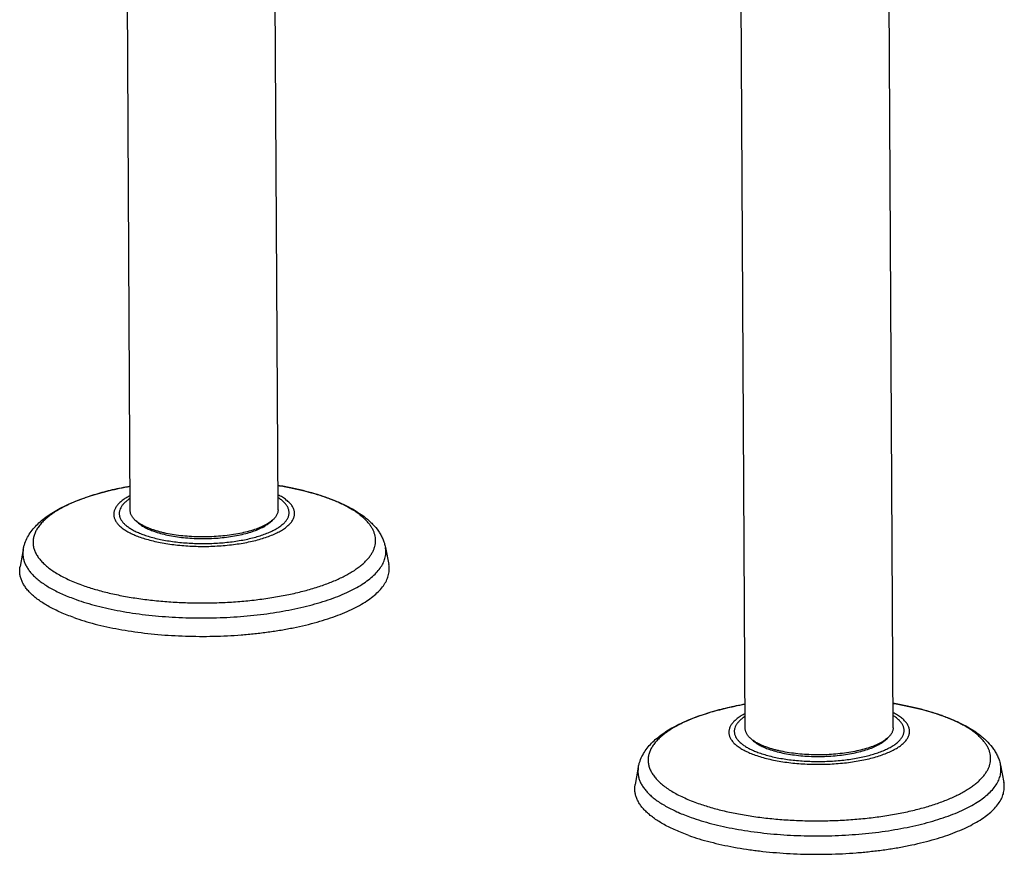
# Model space of a CAD drawing. Header units: millimetres. Extents: x -78 to 822, y -517 to 430.
# Tile 2 of 8: x 140 to 313, y -517 to -370. Entities that reach past the tile are written whole.
import ezdxf

# ---------------------------------------------------------------- set-up
doc = ezdxf.new("R2010")
doc.units = ezdxf.units.MM
doc.header["$LTSCALE"] = 23.1
doc.layers.get('0').update_dxf_attribs({"linetype": 'CONTINUOUS'})

msp = doc.modelspace()

# ---------------------------------------------------------------- linework, layer by layer
at = {"color": 7, "linetype": 'CONTINUOUS'}
for p, q in [((267.87, -494.61), (266.81, -305.64)), ((293.87, -494.47), (292.81, -305.49)), ((185.68, -456.13), (184.97, -330.05)), ((159.68, -456.28), (159, -334.26)), ((161.15, -458.46), (160.69, -458.07)), ((184.23, -458.33), (184.69, -457.93)), ((140.86, -463.06), (140.31, -466.08)), ((204.57, -462.71), (205.16, -465.72)), ((269.34, -496.8), (268.88, -496.41)), ((292.42, -496.67), (292.88, -496.27)), ((249.05, -501.4), (248.5, -504.42)), ((312.76, -501.04), (313.35, -504.06))]:
    msp.add_line(p, q, dxfattribs=at)
for centre in [(181.72, -489.43), (289.91, -527.77)]:
    msp.add_arc(centre, 37.62, 70.489, 70.9108, dxfattribs=at)
for points, knots in [([(140.86, -463.06), (140.9, -462.88), (140.98, -462.5), (141.21, -461.78), (141.61, -460.9), (142.23, -459.92), (142.98, -459.02), (143.85, -458.18), (144.83, -457.39), (145.9, -456.65), (147.08, -455.97), (148.35, -455.32), (149.72, -454.71), (151.18, -454.15), (152.73, -453.62), (154.35, -453.14), (156.06, -452.7), (157.83, -452.31), (159.04, -452.07), (159.65, -451.97)], [0, 0, 0, 0, 0.024869, 0.049725, 0.099449, 0.149538, 0.200482, 0.252822, 0.307068, 0.363645, 0.422867, 0.484944, 0.54999, 0.618036, 0.689041, 0.762909, 0.839489, 0.918594, 1, 1, 1, 1]), ([(185.65, -451.82), (186.41, -451.94), (187.88, -452.21), (190.03, -452.69), (192.07, -453.24), (193.39, -453.65), (194.02, -453.87)], [0, 0, 0, 0, 0.265116, 0.520812, 0.766045, 1, 1, 1, 1]), ([(194.28, -453.97), (194.95, -454.2), (196.22, -454.69), (198.02, -455.53), (199.65, -456.45), (200.86, -457.31), (201.73, -458.04), (202.51, -458.8), (203.2, -459.62), (203.76, -460.51), (204.11, -461.21), (204.39, -461.94), (204.52, -462.45), (204.57, -462.71)], [0, 0, 0, 0, 0.149905, 0.290708, 0.422749, 0.546898, 0.606476, 0.664684, 0.777991, 0.833747, 0.889217, 0.944597, 1, 1, 1, 1]), ([(160.69, -458.07), (160.53, -457.94), (160.32, -457.73), (160.08, -457.42), (159.94, -457.2), (159.82, -456.97), (159.74, -456.74), (159.69, -456.51), (159.68, -456.35), (159.68, -456.28)], [0, 0, 0, 0, 0.289522, 0.422008, 0.547254, 0.666298, 0.780412, 0.89109, 1, 1, 1, 1]), ([(185.68, -456.13), (185.68, -456.21), (185.67, -456.36), (185.62, -456.6), (185.54, -456.83), (185.43, -457.06), (185.29, -457.28), (185.05, -457.59), (184.84, -457.8), (184.69, -457.93)], [0, 0, 0, 0, 0.10891, 0.219588, 0.333702, 0.452746, 0.577992, 0.710478, 1, 1, 1, 1]), ([(163.49, -459.55), (163.34, -459.5), (163.06, -459.39), (162.64, -459.22), (162.25, -459.05), (161.78, -458.81), (161.25, -458.5), (160.86, -458.22), (160.69, -458.07)], [0, 0, 0, 0, 0.146017, 0.286218, 0.420487, 0.548694, 0.786598, 1, 1, 1, 1]), ([(161.15, -458.46), (161.32, -458.61), (161.69, -458.88), (162.32, -459.25), (163.05, -459.59), (163.57, -459.79), (163.84, -459.89)], [0, 0, 0, 0, 0.213428, 0.451361, 0.713816, 1, 1, 1, 1]), ([(184.69, -457.93), (184.58, -458.03), (184.35, -458.21), (183.98, -458.46), (183.57, -458.71), (183.11, -458.94), (182.62, -459.17), (181.89, -459.47), (180.89, -459.8), (179.6, -460.14), (178.21, -460.42), (176.74, -460.63), (175.2, -460.78), (173.63, -460.87), (172.04, -460.88), (170.46, -460.83), (168.92, -460.71), (167.43, -460.52), (166.24, -460.3), (165.33, -460.1), (164.79, -459.96), (164.37, -459.84), (164.07, -459.75), (163.77, -459.65), (163.58, -459.59), (163.49, -459.55)], [0, 0, 0, 0, 0.019194, 0.039797, 0.061829, 0.085288, 0.110152, 0.136383, 0.192721, 0.253777, 0.318873, 0.387231, 0.457994, 0.530253, 0.603067, 0.675482, 0.746555, 0.81537, 0.881059, 0.912484, 0.942837, 0.957585, 0.972036, 0.986177, 1, 1, 1, 1]), ([(163.84, -459.89), (164.22, -460.02), (165.02, -460.27), (166.28, -460.57), (167.64, -460.82), (169.07, -461), (170.55, -461.12), (172.07, -461.17), (173.6, -461.16), (175.11, -461.08), (176.58, -460.93), (178, -460.72), (179.34, -460.45), (180.58, -460.13), (181.54, -459.81), (182.24, -459.52), (182.71, -459.31), (183.15, -459.08), (183.55, -458.84), (183.91, -458.6), (184.13, -458.42), (184.23, -458.33)], [0, 0, 0, 0, 0.057157, 0.118928, 0.184618, 0.253434, 0.324508, 0.396924, 0.469739, 0.541999, 0.612763, 0.681122, 0.74622, 0.807276, 0.863615, 0.889846, 0.914711, 0.93817, 0.960202, 0.980806, 1, 1, 1, 1]), ([(149.76, -475.06), (150.36, -475.27), (151.59, -475.68), (153.52, -476.22), (155.56, -476.7), (157.69, -477.13), (159.91, -477.5), (162.21, -477.8), (164.56, -478.05), (166.97, -478.22), (169.4, -478.33), (171.85, -478.38), (174.31, -478.36), (176.76, -478.27), (179.19, -478.12), (181.58, -477.9), (183.92, -477.61), (186.2, -477.27), (188.4, -476.86), (190.5, -476.4), (192.51, -475.88), (194.41, -475.3), (196.18, -474.68), (197.81, -474.02), (199.3, -473.31), (200.65, -472.56), (201.83, -471.78), (202.85, -470.97), (203.69, -470.14), (204.36, -469.28), (204.78, -468.53), (205.01, -467.94), (205.14, -467.49), (205.21, -467.05), (205.24, -466.6), (205.23, -466.16), (205.19, -465.86), (205.16, -465.72)], [0, 0, 0, 0, 0.031259, 0.064185, 0.098645, 0.13449, 0.171557, 0.209674, 0.248656, 0.288314, 0.328451, 0.368869, 0.409365, 0.449736, 0.489781, 0.529301, 0.568102, 0.605994, 0.642796, 0.678338, 0.712459, 0.745014, 0.775874, 0.80493, 0.832096, 0.857316, 0.880572, 0.901887, 0.921349, 0.939116, 0.955444, 0.963187, 0.970716, 0.978094, 0.985387, 0.992666, 1, 1, 1, 1]), ([(149.76, -475.06), (149.36, -474.92), (148.58, -474.63), (147.46, -474.16), (146.41, -473.68), (145.43, -473.17), (144.54, -472.64), (143.72, -472.1), (142.98, -471.54), (142.32, -470.97), (141.76, -470.39), (141.27, -469.79), (140.88, -469.19), (140.58, -468.57), (140.37, -467.95), (140.25, -467.33), (140.23, -466.7), (140.27, -466.29), (140.31, -466.08)], [0, 0, 0, 0, 0.090372, 0.176803, 0.259179, 0.337416, 0.411468, 0.481332, 0.547058, 0.608753, 0.666602, 0.720875, 0.771941, 0.820285, 0.866512, 0.911334, 0.955551, 1, 1, 1, 1]), ([(249.05, -501.4), (249.09, -501.21), (249.17, -500.84), (249.4, -500.11), (249.8, -499.24), (250.42, -498.26), (251.17, -497.36), (252.04, -496.51), (253.01, -495.73), (254.09, -494.99), (255.27, -494.3), (256.54, -493.66), (257.91, -493.05), (259.37, -492.49), (260.92, -491.96), (262.54, -491.48), (264.25, -491.04), (266.02, -490.64), (267.23, -490.41), (267.84, -490.3)], [0, 0, 0, 0, 0.024869, 0.049725, 0.099449, 0.149538, 0.200482, 0.252822, 0.307068, 0.363645, 0.422867, 0.484944, 0.54999, 0.618036, 0.689041, 0.762909, 0.839489, 0.918594, 1, 1, 1, 1]), ([(293.84, -490.16), (294.6, -490.28), (296.07, -490.55), (298.22, -491.03), (300.26, -491.58), (301.58, -491.99), (302.21, -492.21)], [0, 0, 0, 0, 0.265116, 0.520812, 0.766045, 1, 1, 1, 1]), ([(302.47, -492.3), (303.14, -492.54), (304.41, -493.03), (306.21, -493.87), (307.83, -494.79), (309.05, -495.65), (309.92, -496.38), (310.7, -497.13), (311.39, -497.96), (311.95, -498.85), (312.3, -499.55), (312.58, -500.28), (312.71, -500.79), (312.76, -501.04)], [0, 0, 0, 0, 0.149905, 0.290708, 0.422749, 0.546898, 0.606476, 0.664684, 0.777991, 0.833747, 0.889217, 0.944597, 1, 1, 1, 1]), ([(268.88, -496.41), (268.72, -496.27), (268.51, -496.07), (268.27, -495.76), (268.12, -495.54), (268.01, -495.31), (267.93, -495.08), (267.88, -494.85), (267.87, -494.69), (267.87, -494.61)], [0, 0, 0, 0, 0.289522, 0.422008, 0.547254, 0.666298, 0.780412, 0.89109, 1, 1, 1, 1]), ([(293.87, -494.47), (293.87, -494.55), (293.86, -494.7), (293.81, -494.93), (293.73, -495.16), (293.62, -495.39), (293.48, -495.62), (293.24, -495.93), (293.03, -496.14), (292.88, -496.27)], [0, 0, 0, 0, 0.10891, 0.219588, 0.333702, 0.452746, 0.577992, 0.710478, 1, 1, 1, 1]), ([(271.68, -497.89), (271.53, -497.84), (271.25, -497.73), (270.83, -497.56), (270.44, -497.39), (269.97, -497.15), (269.44, -496.84), (269.05, -496.55), (268.88, -496.41)], [0, 0, 0, 0, 0.146017, 0.286218, 0.420487, 0.548694, 0.786598, 1, 1, 1, 1]), ([(269.34, -496.8), (269.51, -496.94), (269.88, -497.22), (270.51, -497.58), (271.24, -497.93), (271.76, -498.13), (272.03, -498.23)], [0, 0, 0, 0, 0.213428, 0.451361, 0.713816, 1, 1, 1, 1]), ([(292.88, -496.27), (292.77, -496.36), (292.54, -496.55), (292.17, -496.8), (291.76, -497.05), (291.3, -497.28), (290.8, -497.51), (290.08, -497.8), (289.08, -498.14), (287.79, -498.47), (286.4, -498.75), (284.93, -498.97), (283.39, -499.12), (281.82, -499.21), (280.23, -499.22), (278.65, -499.17), (277.11, -499.04), (275.62, -498.85), (274.43, -498.64), (273.52, -498.43), (272.98, -498.29), (272.56, -498.18), (272.26, -498.08), (271.96, -497.99), (271.77, -497.92), (271.68, -497.89)], [0, 0, 0, 0, 0.019194, 0.039797, 0.061829, 0.085288, 0.110152, 0.136383, 0.192721, 0.253777, 0.318873, 0.387231, 0.457994, 0.530253, 0.603067, 0.675482, 0.746555, 0.81537, 0.881059, 0.912484, 0.942837, 0.957585, 0.972036, 0.986177, 1, 1, 1, 1]), ([(272.03, -498.23), (272.41, -498.36), (273.21, -498.61), (274.47, -498.91), (275.82, -499.15), (277.26, -499.34), (278.74, -499.46), (280.26, -499.51), (281.78, -499.49), (283.3, -499.41), (284.77, -499.27), (286.19, -499.06), (287.53, -498.79), (288.77, -498.46), (289.73, -498.14), (290.42, -497.86), (290.9, -497.64), (291.34, -497.42), (291.74, -497.18), (292.1, -496.94), (292.31, -496.76), (292.42, -496.67)], [0, 0, 0, 0, 0.057157, 0.118928, 0.184618, 0.253434, 0.324508, 0.396924, 0.469739, 0.541999, 0.612763, 0.681122, 0.74622, 0.807276, 0.863615, 0.889846, 0.914711, 0.93817, 0.960202, 0.980806, 1, 1, 1, 1]), ([(257.95, -513.4), (257.55, -513.26), (256.77, -512.97), (255.65, -512.5), (254.6, -512.01), (253.62, -511.51), (252.72, -510.98), (251.91, -510.44), (251.17, -509.88), (250.51, -509.31), (249.94, -508.73), (249.46, -508.13), (249.07, -507.53), (248.77, -506.91), (248.56, -506.29), (248.44, -505.67), (248.41, -505.04), (248.46, -504.63), (248.5, -504.42)], [0, 0, 0, 0, 0.090372, 0.176803, 0.259179, 0.337416, 0.411468, 0.481332, 0.547058, 0.608753, 0.666602, 0.720875, 0.771941, 0.820285, 0.866512, 0.911334, 0.955551, 1, 1, 1, 1]), ([(257.95, -513.4), (258.54, -513.61), (259.78, -514.02), (261.71, -514.55), (263.75, -515.04), (265.88, -515.47), (268.1, -515.83), (270.4, -516.14), (272.75, -516.38), (275.15, -516.56), (277.59, -516.67), (280.04, -516.72), (282.5, -516.7), (284.95, -516.61), (287.38, -516.45), (289.77, -516.23), (292.11, -515.95), (294.39, -515.61), (296.58, -515.2), (298.69, -514.73), (300.7, -514.21), (302.59, -513.64), (304.36, -513.02), (306, -512.35), (307.49, -511.65), (308.83, -510.9), (310.02, -510.12), (311.03, -509.31), (311.88, -508.47), (312.55, -507.62), (312.97, -506.87), (313.2, -506.27), (313.32, -505.83), (313.4, -505.39), (313.43, -504.94), (313.42, -504.5), (313.38, -504.2), (313.35, -504.06)], [0, 0, 0, 0, 0.031259, 0.064185, 0.098645, 0.13449, 0.171557, 0.209674, 0.248656, 0.288314, 0.328451, 0.368869, 0.409365, 0.449736, 0.489781, 0.529301, 0.568102, 0.605994, 0.642796, 0.678338, 0.712459, 0.745014, 0.775874, 0.80493, 0.832096, 0.857316, 0.880572, 0.901887, 0.921349, 0.939116, 0.955444, 0.963187, 0.970716, 0.978094, 0.985387, 0.992666, 1, 1, 1, 1])]:
    msp.add_open_spline(points, degree=3, knots=knots, dxfattribs=at)
at = {"color": 9, "linetype": 'CONTINUOUS'}
for points, knots in [([(159.65, -451.97), (158.6, -452.16), (157.06, -452.47), (155.05, -452.97), (153.63, -453.37), (152.27, -453.8), (150.99, -454.26), (149.79, -454.74), (148.66, -455.25), (147.62, -455.78), (146.67, -456.33), (145.82, -456.9), (145.05, -457.49), (144.39, -458.09), (143.82, -458.71), (143.36, -459.33), (143, -459.97), (142.75, -460.62), (142.6, -461.27), (142.57, -461.92), (142.64, -462.57), (142.82, -463.22), (143.11, -463.86), (143.51, -464.49), (144.01, -465.11), (144.61, -465.72), (145.31, -466.31), (146.1, -466.88), (146.99, -467.44), (147.97, -467.97), (149.04, -468.48), (150.19, -468.97), (150.99, -469.27), (151.41, -469.42)], [0, 0, 0, 0, 0.09646, 0.14256, 0.187069, 0.229873, 0.270872, 0.309975, 0.347111, 0.382223, 0.415279, 0.44627, 0.475219, 0.502184, 0.527272, 0.550644, 0.572523, 0.593209, 0.61307, 0.632535, 0.652064, 0.672113, 0.693096, 0.715363, 0.739191, 0.764787, 0.792294, 0.821805, 0.853368, 0.886996, 0.922675, 0.960363, 1, 1, 1, 1]), ([(194.01, -453.9), (193.39, -453.68), (192.09, -453.26), (190.05, -452.71), (187.9, -452.22), (186.41, -451.95), (185.65, -451.82)], [0, 0, 0, 0, 0.230802, 0.475276, 0.732152, 1, 1, 1, 1]), ([(159.66, -453.61), (159.41, -453.74), (158.93, -454.01), (158.29, -454.46), (157.75, -454.92), (157.32, -455.4), (157.06, -455.82), (156.92, -456.15), (156.84, -456.4), (156.79, -456.65), (156.78, -456.9), (156.79, -457.15), (156.84, -457.4), (156.91, -457.65), (157.06, -457.99), (157.32, -458.41), (157.75, -458.88), (158.28, -459.34), (158.93, -459.78), (159.67, -460.19), (160.52, -460.58), (161.12, -460.81), (161.44, -460.92)], [0, 0, 0, 0, 0.077454, 0.147915, 0.211544, 0.268802, 0.320551, 0.344795, 0.368215, 0.39106, 0.413603, 0.436131, 0.45893, 0.482275, 0.506419, 0.557903, 0.614838, 0.678107, 0.748192, 0.825268, 0.90928, 1, 1, 1, 1]), ([(161.44, -460.92), (161.8, -461.05), (162.55, -461.29), (163.73, -461.6), (164.98, -461.87), (166.3, -462.1), (167.68, -462.28), (169.09, -462.42), (170.54, -462.51), (172.01, -462.55), (173.48, -462.54), (174.95, -462.48), (176.39, -462.37), (177.81, -462.22), (179.18, -462.02), (180.49, -461.78), (181.74, -461.49), (182.91, -461.16), (183.99, -460.8), (184.98, -460.4), (185.86, -459.98), (186.63, -459.52), (187.28, -459.04), (187.73, -458.62), (188.02, -458.27), (188.2, -458.01), (188.35, -457.75), (188.46, -457.48), (188.54, -457.22), (188.58, -456.95), (188.59, -456.68), (188.56, -456.42), (188.5, -456.15), (188.37, -455.79), (188.17, -455.44), (187.92, -455.11), (187.6, -454.77), (187.12, -454.35), (186.44, -453.88), (185.94, -453.6), (185.66, -453.47)], [0, 0, 0, 0, 0.03375, 0.069654, 0.107488, 0.146999, 0.187913, 0.229934, 0.272753, 0.316052, 0.359508, 0.402794, 0.445586, 0.487565, 0.528425, 0.567871, 0.605627, 0.641444, 0.675098, 0.706404, 0.735223, 0.761474, 0.785151, 0.806353, 0.816102, 0.825335, 0.834113, 0.842508, 0.850606, 0.858508, 0.86632, 0.874157, 0.88213, 0.890343, 0.907832, 0.917279, 0.927262, 0.948977, 0.973198, 1, 1, 1, 1]), ([(151.41, -469.42), (152.13, -469.67), (153.64, -470.16), (156.01, -470.77), (158.54, -471.3), (161.21, -471.74), (163.99, -472.08), (166.85, -472.32), (169.77, -472.46), (172.71, -472.5), (175.66, -472.44), (178.57, -472.27), (181.43, -472), (184.21, -471.63), (186.88, -471.16), (189.41, -470.61), (191.78, -469.97), (193.64, -469.36), (195.02, -468.83), (195.99, -468.43), (196.9, -468), (197.75, -467.56), (198.54, -467.11), (199.27, -466.65), (199.94, -466.17), (200.54, -465.68), (201.07, -465.18), (201.54, -464.68), (201.94, -464.16), (202.26, -463.64), (202.52, -463.11), (202.7, -462.58), (202.81, -462.05), (202.85, -461.51), (202.81, -460.98), (202.7, -460.44), (202.52, -459.92), (202.26, -459.39), (201.94, -458.87), (201.54, -458.36), (201.07, -457.86), (200.54, -457.37), (199.94, -456.88), (199.27, -456.41), (198.54, -455.96), (197.75, -455.51), (196.9, -455.08), (195.66, -454.52), (194.68, -454.14), (194.01, -453.9)], [0, 0, 0, 0, 0.033861, 0.06999, 0.108133, 0.148003, 0.189287, 0.231651, 0.274746, 0.318213, 0.361687, 0.404804, 0.447205, 0.488539, 0.528473, 0.566691, 0.602906, 0.636863, 0.652929, 0.668355, 0.683123, 0.697219, 0.710634, 0.723365, 0.735414, 0.746794, 0.757524, 0.767634, 0.777169, 0.786185, 0.794756, 0.802973, 0.810942, 0.818779, 0.826612, 0.834565, 0.842757, 0.851297, 0.860274, 0.869764, 0.879826, 0.890505, 0.901831, 0.913826, 0.926501, 0.939861, 0.953902, 0.968616, 1, 1, 1, 1]), ([(159.67, -454.1), (159.48, -454.22), (159.12, -454.47), (158.66, -454.87), (158.28, -455.29), (158, -455.72), (157.84, -456.09), (157.77, -456.38), (157.74, -456.6), (157.74, -456.82), (157.76, -457.04), (157.8, -457.26), (157.9, -457.55), (158.09, -457.92), (158.4, -458.34), (158.81, -458.75), (159.31, -459.14), (159.89, -459.52), (160.56, -459.88), (161.31, -460.22), (161.84, -460.42), (162.12, -460.52)], [0, 0, 0, 0, 0.071108, 0.135761, 0.194372, 0.247676, 0.296807, 0.320315, 0.343398, 0.366303, 0.389285, 0.412593, 0.436466, 0.4867, 0.541491, 0.601847, 0.6684, 0.741478, 0.821179, 0.907425, 1, 1, 1, 1]), ([(162.12, -460.52), (162.44, -460.63), (163.12, -460.85), (164.19, -461.14), (165.32, -461.39), (166.52, -461.6), (167.76, -461.77), (169.04, -461.9), (170.35, -461.99), (171.68, -462.04), (173.02, -462.04), (174.36, -462), (175.68, -461.92), (176.98, -461.8), (178.24, -461.63), (179.46, -461.43), (180.62, -461.19), (181.73, -460.91), (182.75, -460.6), (183.7, -460.25), (184.56, -459.88), (185.32, -459.48), (185.99, -459.06), (186.55, -458.62), (187, -458.17), (187.28, -457.76), (187.45, -457.44), (187.54, -457.2), (187.6, -456.96), (187.63, -456.71), (187.62, -456.47), (187.59, -456.23), (187.53, -455.99), (187.41, -455.66), (187.17, -455.26), (186.77, -454.79), (186.27, -454.35), (185.88, -454.08), (185.67, -453.95)], [0, 0, 0, 0, 0.033549, 0.069178, 0.106679, 0.14582, 0.186346, 0.227985, 0.270452, 0.313454, 0.356687, 0.399851, 0.442641, 0.48476, 0.525916, 0.565831, 0.60424, 0.640898, 0.675584, 0.708105, 0.738307, 0.766078, 0.791366, 0.814194, 0.834688, 0.853108, 0.86168, 0.869914, 0.877896, 0.88572, 0.89349, 0.901311, 0.909285, 0.917509, 0.935016, 0.954394, 0.975992, 1, 1, 1, 1]), ([(140.86, -463.06), (140.83, -463.26), (140.78, -463.67), (140.81, -464.29), (140.92, -464.9), (141.13, -465.51), (141.43, -466.11), (141.81, -466.71), (142.28, -467.29), (142.84, -467.87), (143.49, -468.43), (144.21, -468.98), (145.02, -469.51), (145.9, -470.03), (146.86, -470.52), (147.89, -471), (148.99, -471.46), (149.75, -471.74), (150.15, -471.88)], [0, 0, 0, 0, 0.044449, 0.088666, 0.133488, 0.179715, 0.228059, 0.279125, 0.333398, 0.391247, 0.452942, 0.518668, 0.588532, 0.662584, 0.740821, 0.823197, 0.909628, 1, 1, 1, 1]), ([(150.15, -471.88), (150.73, -472.09), (151.95, -472.49), (153.84, -473.02), (155.84, -473.49), (157.94, -473.91), (160.12, -474.28), (162.38, -474.58), (164.69, -474.81), (167.85, -475.05), (171.86, -475.18), (175.87, -475.09), (179.06, -474.88), (181.41, -474.67), (183.71, -474.39), (185.94, -474.05), (188.1, -473.65), (190.17, -473.19), (192.15, -472.68), (194.01, -472.12), (195.75, -471.51), (197.35, -470.86), (198.82, -470.16), (200.14, -469.43), (201.3, -468.66), (202.3, -467.87), (203.13, -467.04), (203.79, -466.2), (204.2, -465.47), (204.43, -464.88), (204.55, -464.45), (204.62, -464.01), (204.65, -463.57), (204.64, -463.14), (204.6, -462.85), (204.57, -462.71)], [0, 0, 0, 0, 0.031259, 0.064186, 0.098646, 0.134492, 0.17156, 0.209677, 0.24866, 0.288318, 0.368867, 0.449728, 0.489774, 0.529294, 0.568095, 0.605988, 0.642791, 0.678333, 0.712455, 0.74501, 0.775871, 0.804927, 0.832093, 0.857314, 0.88057, 0.901886, 0.921347, 0.939115, 0.955444, 0.963186, 0.970716, 0.978093, 0.985387, 0.992666, 1, 1, 1, 1]), ([(267.84, -490.31), (266.79, -490.49), (265.25, -490.81), (263.24, -491.31), (261.81, -491.71), (260.46, -492.14), (259.18, -492.59), (257.97, -493.08), (256.85, -493.59), (255.81, -494.12), (254.86, -494.67), (254.01, -495.24), (253.24, -495.82), (252.58, -496.43), (252.01, -497.04), (251.55, -497.67), (251.19, -498.31), (250.94, -498.95), (250.79, -499.6), (250.75, -500.26), (250.83, -500.91), (251.01, -501.56), (251.3, -502.2), (251.7, -502.83), (252.2, -503.45), (252.8, -504.05), (253.49, -504.64), (254.29, -505.22), (255.18, -505.77), (256.16, -506.31), (257.23, -506.82), (258.38, -507.31), (259.18, -507.61), (259.6, -507.76)], [0, 0, 0, 0, 0.09646, 0.14256, 0.187069, 0.229873, 0.270872, 0.309975, 0.347111, 0.382223, 0.415279, 0.44627, 0.475219, 0.502184, 0.527272, 0.550644, 0.572523, 0.593209, 0.61307, 0.632535, 0.652064, 0.672113, 0.693096, 0.715363, 0.739191, 0.764787, 0.792294, 0.821805, 0.853368, 0.886996, 0.922675, 0.960363, 1, 1, 1, 1]), ([(269.63, -499.26), (269.99, -499.39), (270.74, -499.63), (271.92, -499.94), (273.17, -500.21), (274.49, -500.44), (275.87, -500.62), (277.28, -500.76), (278.73, -500.85), (280.2, -500.88), (281.67, -500.88), (283.14, -500.82), (284.58, -500.71), (286, -500.56), (287.37, -500.36), (288.68, -500.11), (289.93, -499.83), (291.1, -499.5), (292.18, -499.14), (293.17, -498.74), (294.05, -498.31), (294.82, -497.86), (295.47, -497.38), (295.92, -496.95), (296.21, -496.6), (296.39, -496.35), (296.53, -496.08), (296.65, -495.82), (296.72, -495.55), (296.77, -495.29), (296.78, -495.02), (296.75, -494.75), (296.69, -494.49), (296.56, -494.13), (296.36, -493.78), (296.11, -493.45), (295.79, -493.1), (295.31, -492.69), (294.63, -492.22), (294.12, -491.94), (293.85, -491.8)], [0, 0, 0, 0, 0.03375, 0.069654, 0.107488, 0.146999, 0.187913, 0.229934, 0.272753, 0.316052, 0.359508, 0.402794, 0.445586, 0.487565, 0.528425, 0.567871, 0.605627, 0.641444, 0.675098, 0.706404, 0.735223, 0.761474, 0.785151, 0.806353, 0.816102, 0.825335, 0.834113, 0.842508, 0.850606, 0.858508, 0.86632, 0.874157, 0.88213, 0.890343, 0.907832, 0.917279, 0.927262, 0.948977, 0.973198, 1, 1, 1, 1]), ([(302.2, -492.24), (301.58, -492.02), (300.28, -491.6), (298.24, -491.05), (296.09, -490.56), (294.6, -490.29), (293.84, -490.16)], [0, 0, 0, 0, 0.230802, 0.475276, 0.732152, 1, 1, 1, 1]), ([(259.6, -507.76), (260.32, -508.01), (261.83, -508.49), (264.2, -509.11), (266.73, -509.64), (269.4, -510.08), (272.18, -510.42), (275.04, -510.66), (277.95, -510.8), (280.9, -510.84), (283.84, -510.77), (286.76, -510.6), (289.62, -510.33), (292.4, -509.97), (295.07, -509.5), (297.6, -508.95), (299.97, -508.31), (301.83, -507.7), (303.21, -507.17), (304.18, -506.76), (305.09, -506.34), (305.94, -505.9), (306.73, -505.45), (307.46, -504.99), (308.13, -504.51), (308.73, -504.02), (309.26, -503.52), (309.73, -503.02), (310.12, -502.5), (310.45, -501.98), (310.71, -501.45), (310.89, -500.92), (311, -500.39), (311.04, -499.85), (311, -499.32), (310.89, -498.78), (310.71, -498.25), (310.45, -497.73), (310.12, -497.21), (309.73, -496.7), (309.26, -496.2), (308.73, -495.7), (308.13, -495.22), (307.46, -494.75), (306.73, -494.29), (305.94, -493.85), (305.09, -493.42), (303.85, -492.86), (302.87, -492.48), (302.2, -492.24)], [0, 0, 0, 0, 0.033861, 0.06999, 0.108133, 0.148003, 0.189287, 0.231651, 0.274746, 0.318213, 0.361687, 0.404804, 0.447205, 0.488539, 0.528473, 0.566691, 0.602906, 0.636863, 0.652929, 0.668355, 0.683123, 0.697219, 0.710634, 0.723365, 0.735414, 0.746794, 0.757524, 0.767634, 0.777169, 0.786185, 0.794756, 0.802973, 0.810942, 0.818779, 0.826612, 0.834565, 0.842757, 0.851297, 0.860274, 0.869764, 0.879826, 0.890505, 0.901831, 0.913826, 0.926501, 0.939861, 0.953902, 0.968616, 1, 1, 1, 1]), ([(267.85, -491.95), (267.6, -492.08), (267.12, -492.35), (266.48, -492.79), (265.94, -493.26), (265.51, -493.73), (265.25, -494.15), (265.1, -494.49), (265.03, -494.74), (264.98, -494.99), (264.97, -495.24), (264.98, -495.49), (265.03, -495.74), (265.1, -495.99), (265.25, -496.33), (265.51, -496.74), (265.94, -497.22), (266.47, -497.68), (267.12, -498.11), (267.86, -498.53), (268.71, -498.92), (269.31, -499.15), (269.63, -499.26)], [0, 0, 0, 0, 0.077454, 0.147915, 0.211544, 0.268802, 0.320551, 0.344795, 0.368215, 0.39106, 0.413603, 0.436131, 0.45893, 0.482275, 0.506419, 0.557903, 0.614838, 0.678107, 0.748192, 0.825268, 0.90928, 1, 1, 1, 1]), ([(267.86, -492.43), (267.67, -492.56), (267.31, -492.8), (266.85, -493.21), (266.47, -493.63), (266.19, -494.05), (266.03, -494.42), (265.96, -494.72), (265.93, -494.94), (265.93, -495.16), (265.95, -495.38), (265.99, -495.6), (266.09, -495.89), (266.27, -496.26), (266.59, -496.68), (267, -497.09), (267.5, -497.48), (268.08, -497.86), (268.75, -498.22), (269.5, -498.56), (270.03, -498.76), (270.3, -498.86)], [0, 0, 0, 0, 0.071108, 0.135761, 0.194372, 0.247676, 0.296807, 0.320315, 0.343398, 0.366303, 0.389285, 0.412593, 0.436466, 0.4867, 0.541491, 0.601847, 0.6684, 0.741478, 0.821179, 0.907425, 1, 1, 1, 1]), ([(270.3, -498.86), (270.63, -498.97), (271.31, -499.19), (272.38, -499.48), (273.51, -499.73), (274.71, -499.94), (275.95, -500.11), (277.23, -500.24), (278.54, -500.33), (279.87, -500.38), (281.21, -500.38), (282.55, -500.34), (283.87, -500.26), (285.17, -500.14), (286.43, -499.97), (287.65, -499.77), (288.81, -499.53), (289.91, -499.25), (290.94, -498.93), (291.89, -498.59), (292.75, -498.22), (293.51, -497.82), (294.18, -497.4), (294.74, -496.96), (295.18, -496.5), (295.47, -496.1), (295.63, -495.78), (295.73, -495.53), (295.79, -495.29), (295.81, -495.05), (295.81, -494.81), (295.78, -494.57), (295.72, -494.32), (295.6, -494), (295.36, -493.59), (294.96, -493.13), (294.45, -492.69), (294.07, -492.42), (293.86, -492.29)], [0, 0, 0, 0, 0.033549, 0.069178, 0.106679, 0.14582, 0.186346, 0.227985, 0.270452, 0.313454, 0.356687, 0.399851, 0.442641, 0.48476, 0.525916, 0.565831, 0.60424, 0.640898, 0.675584, 0.708105, 0.738307, 0.766078, 0.791366, 0.814194, 0.834688, 0.853108, 0.86168, 0.869914, 0.877896, 0.88572, 0.89349, 0.901311, 0.909285, 0.917509, 0.935016, 0.954394, 0.975992, 1, 1, 1, 1]), ([(249.05, -501.4), (249.02, -501.6), (248.97, -502.01), (248.99, -502.63), (249.11, -503.24), (249.32, -503.85), (249.61, -504.45), (250, -505.05), (250.47, -505.63), (251.03, -506.2), (251.67, -506.77), (252.4, -507.31), (253.2, -507.85), (254.09, -508.36), (255.05, -508.86), (256.08, -509.34), (257.18, -509.8), (257.94, -510.08), (258.33, -510.22)], [0, 0, 0, 0, 0.044449, 0.088666, 0.133488, 0.179715, 0.228059, 0.279125, 0.333398, 0.391247, 0.452942, 0.518668, 0.588532, 0.662584, 0.740821, 0.823197, 0.909628, 1, 1, 1, 1]), ([(258.33, -510.22), (258.92, -510.43), (260.14, -510.83), (262.03, -511.36), (264.03, -511.83), (266.13, -512.25), (268.31, -512.61), (270.57, -512.91), (272.88, -513.15), (276.04, -513.39), (280.05, -513.51), (284.06, -513.43), (287.25, -513.22), (289.6, -513.01), (291.9, -512.73), (294.13, -512.39), (296.29, -511.99), (298.36, -511.53), (300.34, -511.02), (302.2, -510.46), (303.93, -509.85), (305.54, -509.19), (307.01, -508.5), (308.33, -507.77), (309.49, -507), (310.49, -506.2), (311.32, -505.38), (311.98, -504.54), (312.39, -503.81), (312.61, -503.22), (312.74, -502.79), (312.81, -502.35), (312.84, -501.91), (312.83, -501.48), (312.79, -501.19), (312.76, -501.04)], [0, 0, 0, 0, 0.031259, 0.064186, 0.098646, 0.134492, 0.17156, 0.209677, 0.24866, 0.288318, 0.368867, 0.449728, 0.489774, 0.529294, 0.568095, 0.605988, 0.642791, 0.678333, 0.712455, 0.74501, 0.775871, 0.804927, 0.832093, 0.857314, 0.88057, 0.901886, 0.921347, 0.939115, 0.955444, 0.963186, 0.970716, 0.978093, 0.985387, 0.992666, 1, 1, 1, 1])]:
    msp.add_open_spline(points, degree=3, knots=knots, dxfattribs=at)

doc.saveas('drawing.dxf')
